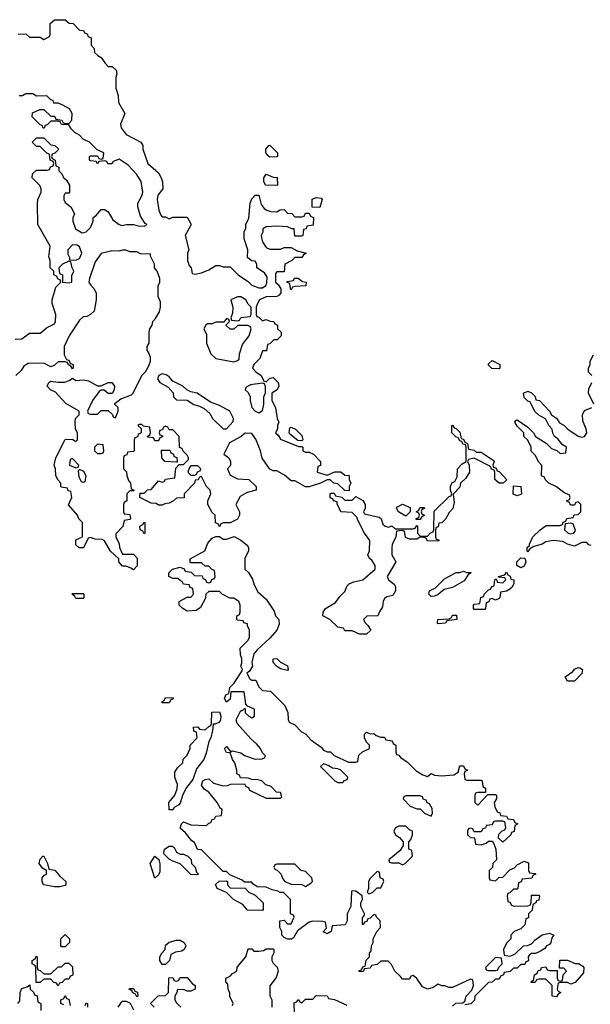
# Model space of a CAD drawing. Header units: inches. Extents: x 2722057 to 2913084, y 892730 to 1030005.
# Tile 168 of 231: x 2875656 to 2878838, y 911805 to 917292. Entities that reach past the tile are written whole.
import ezdxf

# ---------------------------------------------------------------- set-up
doc = ezdxf.new("R2010")
doc.units = ezdxf.units.IN
doc.header["$MEASUREMENT"] = 0
doc.layers.add('C8971', color=7, linetype='Continuous')

msp = doc.modelspace()

# ---------------------------------------------------------------- linework, layer by layer
at = {"layer": 'C8971', "color": 2, "elevation": 2}
for points in [[(2875648.4, 917211.6), (2875690, 917214), (2875710, 917194), (2875770, 917194), (2875790, 917182), (2875822, 917198), (2875826, 917210), (2875826, 917270), (2875850, 917292), (2875910, 917292), (2875932.7, 917272.7), (2875954, 917270), (2875990, 917234), (2876011.6, 917231.6), (2876018, 917218), (2876032.7, 917212.7), (2876038, 917198), (2876054, 917190), (2876054, 917150), (2876071.6, 917131.6), (2876074, 917110), (2876091.6, 917091.6), (2876110, 917082), (2876130, 917052), (2876150, 917032), (2876171.3, 917031.3), (2876194, 917010), (2876198, 916990), (2876192, 916970), (2876191.3, 916910), (2876204.7, 916870), (2876206.8, 916830), (2876242, 916770), (2876218, 916710), (2876221, 916690), (2876250, 916651.3), (2876332, 916610), (2876342, 916590), (2876342, 916570), (2876371.1, 916491.1), (2876430, 916438), (2876444.7, 916410), (2876451.6, 916388.4), (2876454, 916350), (2876426.4, 916313.6), (2876422, 916290), (2876432, 916230), (2876443.6, 916203.6), (2876450, 916194), (2876470, 916194), (2876490, 916182), (2876510, 916192), (2876590, 916192), (2876612, 916150), (2876578, 916090), (2876598.8, 916010), (2876591, 915990), (2876591, 915950), (2876602, 915922), (2876612, 915910), (2876618, 915878), (2876634, 915874), (2876670, 915882), (2876710, 915898), (2876750, 915922), (2876770, 915922), (2876790, 915914), (2876830, 915914), (2876874, 915870), (2876931.1, 915831.1), (2876950, 915812), (2876990, 915798), (2877010, 915798), (2877028, 915810), (2877034.6, 915825.4), (2877036.4, 915856.4), (2877020.4, 915880.4), (2876978, 915910), (2876978, 915930), (2876970, 915946), (2876948.4, 915948.4), (2876927.3, 915967.3), (2876928, 916010), (2876908, 916070), (2876908, 916110), (2876918, 916130), (2876918, 916150), (2876934.6, 916185.4), (2876942, 916270), (2876950, 916294), (2876970, 916314), (2876990, 916314), (2877002.8, 916262.8), (2877019.6, 916239.6), (2877034, 916230), (2877056.4, 916223.6), (2877090, 916222), (2877108.4, 916231.6), (2877130, 916234), (2877150, 916214), (2877172.7, 916212.7), (2877190, 916194), (2877230, 916194), (2877242, 916198), (2877250, 916214), (2877270, 916214), (2877278, 916198), (2877294, 916190), (2877292.7, 916147.3), (2877258, 916142), (2877252.7, 916127.3), (2877238, 916122), (2877234, 916090), (2877230, 916086), (2877190, 916086), (2877186, 916126), (2877174, 916126), (2877150, 916138), (2877090, 916142), (2877030, 916138), (2877012.7, 916127.3), (2877011.6, 916108.4), (2877002, 916090), (2877003.6, 916076.4), (2877010, 916054), (2877030, 916022), (2877050, 916014), (2877110, 916014), (2877130, 916022), (2877170, 916022), (2877203.6, 916003.6), (2877254, 915990), (2877238, 915982), (2877230, 915966), (2877190, 915966), (2877174, 915950), (2877134, 915930), (2877130, 915886), (2877090, 915886), (2877082, 915878), (2877082, 915830), (2877096.9, 915816.9), (2877112, 915792), (2877112, 915770), (2877103.6, 915756.4), (2877090, 915748.7), (2877030, 915748), (2876994, 915730), (2876982, 915710), (2876974, 915690), (2876974, 915650), (2876978, 915638), (2876990, 915634), (2877010, 915614), (2877030, 915622), (2877052.7, 915612.7), (2877074, 915610), (2877078, 915598), (2877094, 915590), (2877094, 915570), (2877114, 915550), (2877114, 915530), (2877091.6, 915508.4), (2877072.7, 915507.3), (2877050, 915486), (2877038, 915482), (2877032.7, 915447.3), (2877010, 915446), (2876996, 915404), (2876962, 915370), (2876954, 915350), (2876972, 915330), (2877002, 915310), (2877018, 915278), (2877030, 915274), (2877050, 915294), (2877070, 915298), (2877098, 915270), (2877102, 915250), (2877092, 915230), (2877062, 915210), (2877062, 915170), (2877082, 915130), (2877092, 915070), (2877102, 915050), (2877094, 915030), (2877094, 915010), (2877082, 914990), (2877096.9, 914976.9), (2877110, 914954), (2877210, 914914), (2877230, 914914), (2877234, 914910), (2877234, 914890), (2877250, 914882), (2877270, 914882), (2877294, 914870), (2877334, 914830), (2877332.7, 914807.3), (2877318, 914802), (2877314, 914770), (2877370, 914754), (2877412.7, 914772.7), (2877447.3, 914772.7), (2877470, 914754), (2877492.7, 914752.7), (2877494, 914730), (2877502, 914710), (2877494, 914690), (2877492.7, 914667.3), (2877468.4, 914668.4), (2877430, 914706), (2877408.4, 914708.4), (2877387.3, 914727.3), (2877370, 914728), (2877334, 914710), (2877270, 914688.7), (2877250, 914688.7), (2877190, 914722), (2877170, 914722), (2877133.6, 914753.6), (2877090, 914778), (2877070, 914778), (2877050, 914788), (2877008.4, 914848.4), (2876998, 914890), (2876973.6, 914953.6), (2876950, 914986), (2876912.7, 914987.3), (2876891.6, 914968.4), (2876825.4, 914934.6), (2876794, 914870), (2876822, 914850), (2876832, 914830), (2876831.6, 914808.4), (2876814, 914790), (2876830, 914754), (2876870, 914734), (2876934, 914730), (2876974, 914690), (2876974, 914670), (2876923.6, 914656.4), (2876884.7, 914635.3), (2876862, 914590), (2876882, 914550), (2876882, 914530), (2876870.7, 914509.3), (2876830, 914488), (2876792.7, 914487.3), (2876778, 914482), (2876770, 914466), (2876762, 914482), (2876748.4, 914488.4), (2876746, 914530), (2876730, 914546), (2876706, 914590), (2876706, 914610), (2876722, 914650), (2876718, 914670), (2876698, 914690), (2876670, 914746), (2876658, 914742), (2876652, 914728), (2876634, 914726), (2876631.1, 914708.9), (2876574, 914650), (2876572.7, 914627.3), (2876530, 914626), (2876514, 914610), (2876490, 914598), (2876465.4, 914594.6), (2876450, 914586), (2876430, 914586), (2876416.4, 914596.4), (2876390, 914598), (2876326, 914630), (2876327.3, 914652.7), (2876350, 914654), (2876368.4, 914671.6), (2876390, 914674), (2876430, 914722), (2876450, 914714), (2876462, 914718), (2876468.4, 914731.6), (2876522, 914738), (2876527.3, 914792.7), (2876546, 914814), (2876570, 914814), (2876598, 914842), (2876598, 914850), (2876590, 914866), (2876567.3, 914887.3), (2876562, 914902), (2876547.3, 914907.3), (2876546, 914970), (2876510, 915006), (2876490, 915006), (2876482, 915022), (2876470, 915026), (2876458, 915022), (2876452.7, 915007.3), (2876438, 915002), (2876434, 914990), (2876438, 914978), (2876452.7, 914972.7), (2876452.7, 914967.3), (2876438, 914962), (2876430, 914946), (2876410, 914946), (2876402, 914962), (2876370, 914966), (2876366, 914970), (2876382, 914978), (2876386, 914990), (2876382, 915022), (2876346, 915026), (2876336.4, 915036.4), (2876323.6, 915036.4), (2876314, 915030), (2876334, 915014), (2876334, 914990), (2876318, 914982), (2876312.7, 914967.3), (2876298, 914962), (2876294, 914950), (2876294, 914890), (2876290, 914886), (2876258, 914882), (2876252.7, 914867.3), (2876238, 914862), (2876234, 914850), (2876234, 914790), (2876251.6, 914771.6), (2876252.7, 914752.7), (2876263.6, 914723.6), (2876274, 914710), (2876278, 914678), (2876294, 914670), (2876290, 914666), (2876270, 914666), (2876254, 914650), (2876254, 914610), (2876238, 914602), (2876234, 914590), (2876234, 914550), (2876238, 914538), (2876270, 914534), (2876274, 914510), (2876270, 914506), (2876238, 914502), (2876231.6, 914468.4), (2876192.7, 914427.3), (2876192, 914410), (2876211.1, 914371.1), (2876212, 914350), (2876230, 914314), (2876290, 914314), (2876311.6, 914291.6), (2876311.6, 914248.4), (2876290, 914226), (2876276.4, 914236.4), (2876250, 914246), (2876230, 914246), (2876208.7, 914270), (2876208, 914288), (2876162, 914330), (2876128.4, 914388.4), (2876115.3, 914395.3), (2876076.4, 914396.4), (2876050, 914406), (2876038, 914402), (2876012, 914348), (2875988.4, 914348.4), (2875970, 914366), (2875970, 914394), (2876006, 914410), (2876006, 914490), (2875986, 914510), (2875978, 914530), (2875928.4, 914588.4), (2875946, 914630), (2875942, 914662), (2875927.3, 914667.3), (2875922, 914682), (2875890, 914686), (2875886, 914690), (2875886, 914710), (2875870, 914726), (2875858, 914750), (2875855.3, 914790), (2875848.7, 914810), (2875858, 914850), (2875910, 914952), (2875950, 914954), (2875970, 914942), (2875978, 914950), (2875978, 914990), (2875968, 915010), (2875966, 915050), (2875968, 915070), (2875988, 915090), (2875988, 915110), (2875912.9, 915152.9), (2875856, 915216), (2875828, 915230), (2875808.7, 915250), (2875818, 915270), (2875830, 915278), (2875870, 915272), (2875907.3, 915272.7), (2875936.4, 915283.6), (2875950, 915294), (2875970, 915282), (2876010, 915284.7), (2876039.6, 915279.6), (2876090, 915252), (2876110, 915252), (2876149.1, 915270.9), (2876170, 915271), (2876184.7, 915250), (2876182, 915230), (2876171.3, 915208.7), (2876150, 915208), (2876127.3, 915227.3), (2876110, 915228), (2876099.6, 915220.4), (2876062, 915170), (2876034, 915110), (2876038, 915098), (2876050, 915094), (2876090, 915094), (2876110, 915114), (2876150, 915114), (2876172.7, 915092.7), (2876178, 915078), (2876190, 915074), (2876206, 915110), (2876206, 915130), (2876187.3, 915147.3), (2876187.3, 915152.7), (2876220.2, 915179.8), (2876279, 915201), (2876288, 915210), (2876338, 915310), (2876358, 915330), (2876376.4, 915363.6), (2876386, 915390), (2876386, 915410), (2876376.4, 915436.4), (2876366, 915450), (2876366, 915470), (2876378, 915490), (2876378, 915550), (2876382, 915570), (2876395.3, 915590), (2876398, 915610), (2876413.6, 915626.4), (2876436.5, 915663.5), (2876442, 915690), (2876440.4, 915720.4), (2876428, 915750), (2876428.4, 915808.4), (2876438, 915830), (2876438, 915850), (2876422, 915890), (2876408, 915910), (2876408, 915930), (2876386, 915974), (2876386, 915986), (2876330, 915988), (2876310, 915998), (2876270, 915998), (2876247.3, 916007.3), (2876230, 916008), (2876210, 916002), (2876170, 916004), (2876111.1, 915988.9), (2876076.9, 915943.1), (2876044.7, 915850), (2876042, 915830), (2876050, 915814), (2876070, 915794), (2876082, 915770), (2876082, 915730), (2876071.6, 915668.4), (2876051.6, 915648.4), (2876030, 915638), (2876010, 915635.3), (2875990, 915618), (2875932, 915530), (2875904.7, 915470), (2875903.6, 915423.6), (2875918, 915398), (2875930, 915394), (2875938, 915378), (2875954, 915370), (2875954, 915350), (2875950, 915346), (2875942, 915362), (2875926, 915370), (2875922, 915382), (2875910, 915386), (2875870, 915386), (2875850, 915366), (2875830, 915358), (2875790, 915378), (2875703.6, 915376.4), (2875679.6, 915360.4), (2875663.6, 915336.4), (2875634, 915310)], [(2875630, 915512), (2875667.3, 915512.7), (2875710, 915544.7), (2875770, 915546), (2875778, 915550), (2875806, 915574), (2875850, 915598), (2875856, 915610), (2875857.2, 915650), (2875838, 915710), (2875838, 915730), (2875858, 915802), (2875886, 915830), (2875882, 915842), (2875870, 915846), (2875862, 915862), (2875846, 915870), (2875846, 915890), (2875826, 915910), (2875826, 915950), (2875818, 915970), (2875826, 916030), (2875758, 916150), (2875754.6, 916265.4), (2875758, 916290), (2875775.3, 916330), (2875775.3, 916350), (2875768.4, 916368.4), (2875726, 916410), (2875727.3, 916432.7), (2875750, 916454), (2875810, 916454), (2875822, 916458), (2875827.3, 916472.7), (2875842, 916478), (2875846, 916490), (2875842, 916502), (2875826, 916510), (2875822, 916542), (2875807.3, 916547.3), (2875770, 916586), (2875750, 916586), (2875726, 916610), (2875750, 916634), (2875790, 916634), (2875830, 916594), (2875851.6, 916591.6), (2875874, 916570), (2875852.7, 916547.3), (2875838, 916542), (2875834, 916530), (2875838, 916518), (2875854, 916510), (2875858, 916478), (2875874, 916470), (2875874, 916450), (2875890, 916434), (2875902, 916410), (2875916.9, 916396.9), (2875934, 916370), (2875934, 916330), (2875930, 916326), (2875910, 916326), (2875902, 916310), (2875902, 916290), (2875910, 916274), (2875942, 916250), (2875962, 916210), (2875952.7, 916187.3), (2875952, 916170), (2875966.4, 916126.4), (2876004.7, 916104.7), (2876026, 916110), (2876050, 916134), (2876066, 916170), (2876066, 916190), (2876080.4, 916199.6), (2876110, 916234), (2876130, 916234), (2876150, 916222), (2876176, 916176), (2876210, 916151.3), (2876225.4, 916145.4), (2876251.1, 916151.1), (2876290, 916151.3), (2876316.4, 916143.6), (2876350, 916142), (2876366, 916150), (2876356.4, 916156.4), (2876330, 916198), (2876314, 916250), (2876315.3, 916270), (2876338, 916310), (2876342, 916330), (2876333.2, 916390), (2876309.1, 916429.1), (2876260.4, 916480.4), (2876210, 916515.3), (2876178, 916502), (2876170, 916488), (2876148.4, 916488.4), (2876142, 916502), (2876130, 916506), (2876098, 916502), (2876090, 916488), (2876082, 916502), (2876050, 916506), (2876046, 916510), (2876046, 916530), (2876050, 916534), (2876090, 916534), (2876098, 916518), (2876110, 916514), (2876122, 916518), (2876126, 916550), (2876087.3, 916567.3), (2876046, 916610), (2876010, 916626), (2875990, 916648), (2875963.1, 916663.1), (2875943.1, 916683.1), (2875930, 916706), (2875890, 916708), (2875882, 916722), (2875870, 916726), (2875830, 916726), (2875810, 916706), (2875798, 916702), (2875792.7, 916687.3), (2875787.3, 916687.3), (2875782, 916702), (2875770, 916706), (2875726, 916750), (2875727.3, 916772.7), (2875768.4, 916791.6), (2875791.6, 916791.6), (2875830, 916754), (2875850, 916754), (2875858, 916738), (2875891.6, 916731.6), (2875898, 916718), (2875910, 916714), (2875930, 916714), (2875947.3, 916732.7), (2875948, 916770), (2875934.6, 916794.6), (2875896.4, 916816.4), (2875870, 916826), (2875847.3, 916827.3), (2875842, 916842), (2875830, 916846), (2875807.3, 916867.3), (2875750, 916866), (2875730, 916878), (2875690, 916878), (2875671.6, 916868.4), (2875652.7, 916867.3)], [(2878846, 915310), (2878828.4, 915328.4), (2878828, 915350), (2878838, 915370), (2878838, 915390), (2878856.4, 915423.6)], [(2878858, 915150), (2878828.7, 915210), (2878830, 915234), (2878846, 915270)], [(2878842, 914362), (2878830, 914366), (2878818, 914378), (2878790, 914378), (2878750, 914359), (2878710, 914369.2), (2878684, 914384), (2878630, 914389), (2878590, 914382), (2878570, 914368.7), (2878523.6, 914356.4), (2878498, 914342), (2878490, 914326), (2878486, 914330), (2878486, 914350), (2878498, 914362), (2878498, 914370), (2878518, 914410), (2878558, 914450), (2878592.7, 914472.7), (2878670, 914474), (2878682, 914478), (2878687.3, 914492.7), (2878702, 914498), (2878707.3, 914512.7), (2878742, 914518), (2878747.3, 914532.7), (2878770, 914534), (2878786, 914550), (2878786, 914590), (2878770, 914606), (2878758, 914602), (2878750, 914586), (2878727.3, 914587.3), (2878722, 914602), (2878706, 914610), (2878722, 914618), (2878726, 914630), (2878722, 914642), (2878690, 914658), (2878650, 914688), (2878606, 914710), (2878586, 914730), (2878582, 914742), (2878566, 914750), (2878567.3, 914807.3), (2878550, 914826), (2878530, 914866), (2878507.3, 914887.3), (2878508, 914910), (2878502, 914922), (2878488, 914950), (2878468, 914970), (2878468, 914990), (2878430, 915026), (2878418, 915050), (2878422, 915058), (2878430, 915062), (2878490, 915022), (2878522, 914990), (2878532, 914970), (2878591.3, 914931.3), (2878622, 914902), (2878651.6, 914891.6), (2878670, 914874), (2878702, 914878), (2878706, 914910), (2878683.1, 914923.1), (2878656.5, 914956.5), (2878638, 914970), (2878628.4, 914988.4), (2878626, 915010), (2878606, 915030), (2878588.4, 915068.4), (2878550, 915088), (2878528.9, 915108.9), (2878502, 915162), (2878490, 915166), (2878470, 915186), (2878466, 915210), (2878490, 915222), (2878510, 915212), (2878531.3, 915191.3), (2878534, 915174), (2878554, 915170), (2878611.1, 915111.1), (2878622, 915090), (2878650, 915072), (2878665.4, 915045.4), (2878690, 915032), (2878712, 915010), (2878770, 914972), (2878790, 914964.7), (2878806, 914970), (2878818, 914990), (2878815.3, 915010), (2878796.4, 915056.4), (2878795.3, 915090), (2878805.2, 915114.8), (2878846, 915130)], [(2878070, 911794), (2878088.4, 911811.6), (2878127.3, 911812.7), (2878138, 911822), (2878146, 911850), (2878176.4, 911883.6), (2878186, 911910), (2878182, 911942), (2878170, 911946), (2878070, 911898), (2878050, 911898), (2878027.3, 911907.3), (2878010, 911908), (2877990, 911918), (2877961, 911899), (2877930, 911889), (2877902, 911902), (2877870, 911948), (2877850, 911966), (2877838, 911962), (2877830, 911946), (2877790, 911946), (2877780.4, 911960.4), (2877748, 911990), (2877730, 912026), (2877710, 912046), (2877670, 912046), (2877650, 912026), (2877618, 912022), (2877610, 912006), (2877578, 912002), (2877570, 911986), (2877547.3, 911987.3), (2877550, 911994), (2877562, 911998), (2877570, 912014), (2877582, 912018), (2877588.4, 912051.6), (2877606, 912070), (2877606, 912090), (2877616.4, 912103.6), (2877618, 912130), (2877628, 912150), (2877628, 912170), (2877648.4, 912211.6), (2877667.3, 912232.7), (2877666, 912270), (2877646, 912290), (2877642, 912302), (2877630, 912306), (2877610, 912286), (2877598, 912282), (2877592.7, 912267.3), (2877578, 912262), (2877574, 912250), (2877568, 912250), (2877567.3, 912287.3), (2877578, 912302), (2877578, 912310), (2877558, 912350), (2877558, 912370), (2877568, 912390), (2877566, 912410), (2877530, 912435.3), (2877510, 912438), (2877506, 912434), (2877502, 912350), (2877482, 912310), (2877482, 912270), (2877471.6, 912248.4), (2877398, 912242), (2877392, 912210), (2877370, 912198), (2877348.7, 912208.7), (2877366, 912230), (2877362, 912262), (2877347.3, 912267.3), (2877290, 912268.7), (2877270, 912262), (2877206, 912214), (2877183.6, 912176.4), (2877171.1, 912168.9), (2877148.9, 912168.9), (2877130, 912178), (2877118, 912190), (2877118, 912210), (2877107.3, 912232.7), (2877106, 912270), (2877130, 912274), (2877150, 912254), (2877170, 912254), (2877186, 912290), (2877182, 912302), (2877166, 912310), (2877166, 912390), (2877127.3, 912427.3), (2877108.4, 912428.4), (2877096.4, 912436.4), (2877063.1, 912443.1), (2877030, 912458), (2876980.4, 912460.4), (2876956.4, 912476.4), (2876950, 912486), (2876910, 912486), (2876896.4, 912496.4), (2876827.3, 912527.3), (2876810, 912546), (2876790, 912546), (2876670, 912666), (2876647.3, 912667.3), (2876630, 912706), (2876616.4, 912716.4), (2876580.4, 912760.4), (2876550, 912786), (2876558, 912810), (2876570, 912822), (2876610, 912804.7), (2876698, 912802), (2876710, 912814), (2876722, 912818), (2876730, 912834), (2876742, 912838), (2876750, 912854), (2876782, 912858), (2876786, 912890), (2876776.4, 912896.4), (2876758, 912930), (2876710, 912988), (2876684, 913004), (2876670, 913026), (2876678, 913050), (2876690, 913058), (2876710, 913062), (2876736.9, 913036.9), (2876790, 913022), (2876815.3, 913024.7), (2876832.7, 913032.7), (2876910, 913034), (2876918, 913018), (2876932.7, 913012.7), (2876938, 912998), (2877030, 912954), (2877110, 912954), (2877118, 912962), (2877110, 912986), (2877087.3, 912987.3), (2877058, 913018), (2877028.7, 913028.7), (2877006, 913050), (2876983.6, 913056.4), (2876950, 913058), (2876930, 913066), (2876887.3, 913067.3), (2876882, 913082), (2876866, 913090), (2876866, 913110), (2876855.3, 913150), (2876842, 913170), (2876830, 913206), (2876809.1, 913209.1), (2876798, 913230), (2876810, 913242), (2876832.7, 913212.7), (2876843.1, 913216.9), (2876890, 913206), (2876910, 913191.3), (2876970, 913172), (2877007.3, 913172.7), (2877022, 913178), (2877026, 913190), (2877010, 913206), (2876998, 913230), (2876976.5, 913256.5), (2876944.1, 913284.1), (2876868.7, 913370), (2876864, 913390), (2876885.6, 913434.4), (2876890, 913442), (2876898, 913442), (2876910, 913454), (2876914, 913454), (2876914, 913430), (2876934, 913410), (2876950, 913402), (2876966, 913410), (2876966, 913450), (2876926, 913466), (2876918, 913478), (2876907.3, 913547.3), (2876834, 913546), (2876830, 913506), (2876810, 913488), (2876798, 913510), (2876806, 913530), (2876822, 913538), (2876828, 913570), (2876850, 913592), (2876896.4, 913663.6), (2876898, 913670), (2876888.7, 913690), (2876894.6, 913705.4), (2876895.3, 913730), (2876887.3, 913752.7), (2876886, 913790), (2876928.4, 913831.6), (2876938, 913850), (2876938, 913890), (2876926, 913914), (2876926, 913926), (2876906, 913930), (2876902, 913942), (2876870, 913946), (2876866, 913950), (2876866, 913970), (2876882, 913978), (2876886, 913990), (2876886, 914030), (2876878, 914050), (2876850, 914068), (2876828.4, 914068.4), (2876786, 914090), (2876770, 914106), (2876710, 914106), (2876694, 914090), (2876691.6, 914068.4), (2876663.6, 914016.4), (2876639.6, 914000.4), (2876590, 913995.3), (2876566, 914010), (2876546, 914030), (2876546, 914050), (2876590, 914074), (2876610, 914074), (2876626, 914090), (2876622, 914122), (2876607.3, 914127.3), (2876602, 914142), (2876570, 914146), (2876562, 914162), (2876550, 914166), (2876538, 914178), (2876510, 914178), (2876488, 914190), (2876488, 914210), (2876508, 914230), (2876550, 914242), (2876572.7, 914232.7), (2876578, 914218), (2876612.7, 914212.7), (2876630, 914194), (2876672.7, 914192.7), (2876678, 914178), (2876692.7, 914172.7), (2876698, 914158), (2876710, 914154), (2876722, 914158), (2876727.3, 914172.7), (2876742, 914178), (2876746, 914190), (2876742, 914222), (2876727.3, 914227.3), (2876710, 914246), (2876690, 914246), (2876670, 914266), (2876610, 914266), (2876606, 914270), (2876607.3, 914287.3), (2876688.4, 914331.6), (2876704.7, 914375.3), (2876730, 914402), (2876750, 914412), (2876770, 914412), (2876790, 914398), (2876810, 914398), (2876851.1, 914411.1), (2876890, 914392), (2876923.6, 914363.6), (2876932, 914350), (2876931.6, 914331.6), (2876912, 914290), (2876912, 914230), (2876931.1, 914211.1), (2876954.8, 914174.8), (2876963.5, 914143.5), (2876984.5, 914104.5), (2877030, 914062), (2877075.3, 913995.3), (2877082, 913970), (2877102, 913950), (2877103.6, 913923.6), (2877090.8, 913890), (2877053.4, 913846.6), (2876979.8, 913780.2), (2876962, 913758), (2876951.3, 913710), (2876954, 913690), (2876938, 913662), (2876922, 913650), (2876939.6, 913619.6), (2876950, 913612), (2876972, 913612), (2876990, 913574), (2877010, 913554), (2877054, 913550), (2877134, 913470), (2877151.6, 913431.6), (2877152.7, 913392.7), (2877158, 913378), (2877190, 913362), (2877226, 913326), (2877251.3, 913310), (2877279.8, 913279.8), (2877338, 913238), (2877350, 913222), (2877370, 913212), (2877390, 913211.3), (2877410, 913192), (2877490, 913154), (2877530, 913154), (2877542, 913158), (2877547.3, 913192.7), (2877567.3, 913212.7), (2877606, 913230), (2877606, 913250), (2877590, 913266), (2877578, 913290), (2877578, 913310), (2877590, 913322), (2877610, 913312), (2877630, 913314), (2877643.6, 913303.6), (2877670, 913294), (2877690, 913294), (2877698, 913278), (2877732.7, 913272.7), (2877738, 913258), (2877754, 913250), (2877754, 913210), (2877758, 913198), (2877770, 913194), (2877779.6, 913179.6), (2877816.9, 913156.9), (2877866, 913106), (2877903.6, 913083.6), (2877930, 913074), (2877950, 913092), (2877970, 913082), (2878010, 913078), (2878076.4, 913083.6), (2878102, 913098), (2878110, 913134), (2878130, 913134), (2878138, 913118), (2878154, 913110), (2878138, 913102), (2878134, 913090), (2878138, 913058), (2878150, 913054), (2878230, 913054), (2878234, 913050), (2878238, 913018), (2878254, 913010), (2878254, 912986), (2878210, 912986), (2878198, 912982), (2878194, 912970), (2878194, 912930), (2878210, 912914), (2878266, 912974), (2878310, 912974), (2878314, 912970), (2878314, 912950), (2878302, 912930), (2878304.7, 912904.7), (2878318, 912878), (2878332.7, 912872.7), (2878338, 912858), (2878370, 912854), (2878378, 912838), (2878410, 912834), (2878418, 912818), (2878434, 912810), (2878418, 912802), (2878412.7, 912767.3), (2878398, 912762), (2878394, 912750), (2878350, 912708), (2878326, 912730), (2878327.3, 912752.7), (2878347.3, 912772.7), (2878362, 912778), (2878366, 912790), (2878362, 912822), (2878350, 912826), (2878310, 912826), (2878298, 912822), (2878290, 912806), (2878258, 912802), (2878252.7, 912787.3), (2878238, 912782), (2878230, 912766), (2878190, 912766), (2878182, 912782), (2878170, 912786), (2878158, 912782), (2878154, 912770), (2878154, 912750), (2878170, 912734), (2878192.7, 912732.7), (2878198, 912698), (2878230, 912694), (2878256.4, 912703.6), (2878270, 912714), (2878290, 912714), (2878299.6, 912699.6), (2878312, 912670), (2878314, 912610), (2878294, 912590), (2878292.7, 912567.3), (2878274, 912550), (2878274, 912510), (2878278, 912498), (2878310, 912494), (2878328, 912512), (2878350, 912514), (2878390, 912554), (2878415.3, 912564.7), (2878430, 912582), (2878470, 912602), (2878494, 912594), (2878494, 912550), (2878498, 912538), (2878530, 912534), (2878534, 912530), (2878518, 912522), (2878511.6, 912508.4), (2878458, 912502), (2878452.7, 912487.3), (2878438, 912482), (2878434, 912450), (2878430, 912446), (2878410, 912446), (2878390, 912426), (2878378, 912422), (2878374, 912410), (2878378, 912378), (2878390, 912374), (2878398, 912358), (2878412.7, 912352.7), (2878490, 912354), (2878502, 912358), (2878507.3, 912372.7), (2878510, 912414), (2878550, 912414), (2878554, 912410), (2878550, 912386), (2878538, 912382), (2878534, 912370), (2878518, 912362), (2878514, 912330), (2878494, 912310), (2878492.7, 912287.3), (2878478, 912282), (2878472.7, 912247.3), (2878450, 912226), (2878414, 912210), (2878394, 912190), (2878394, 912170), (2878370, 912146), (2878354, 912110), (2878358, 912078), (2878390, 912074), (2878416.4, 912083.6), (2878466, 912130), (2878487.3, 912132.7), (2878510, 912142), (2878530, 912164.7), (2878570, 912192), (2878610, 912202), (2878634, 912190), (2878623.6, 912176.4), (2878618, 912150), (2878610, 912138), (2878594, 912130), (2878584.7, 912115.3), (2878559.6, 912100.4), (2878531.6, 912088.4), (2878510, 912088), (2878499.6, 912080.4), (2878492, 912070), (2878492.7, 912047.3), (2878478, 912042), (2878472.7, 912027.3), (2878450, 912026), (2878430, 912006), (2878410, 912006), (2878391.6, 911988.4), (2878358, 911982), (2878354, 911970), (2878338, 911962), (2878330, 911946), (2878310, 911946), (2878291.6, 911928.4), (2878270, 911926), (2878194, 911850), (2878191.6, 911828.4), (2878172, 911808), (2878138, 911802)], [(2876842, 911798), (2876846, 911810), (2876828.4, 911848.4), (2876827.3, 911867.3), (2876818, 911890), (2876816.4, 911916.4), (2876806, 911930), (2876806, 911950), (2876830, 911962), (2876843.1, 911976.9), (2876866, 911990), (2876868.4, 912011.6), (2876918, 912070), (2876930, 912114), (2876950, 912114), (2876962, 912102), (2876990, 912102), (2877015.3, 912104.7), (2877030, 912114), (2877070, 912114), (2877074, 912110), (2877072.7, 912092.7), (2877062, 912070), (2877062, 912050), (2877070, 912034), (2877091.6, 912011.6), (2877098, 911990), (2877085.4, 911954.6), (2877051.6, 911908.4), (2877051.6, 911851.6), (2877062, 911830), (2877062, 911790)], [(2876406, 911790), (2876386, 911810), (2876428.4, 911851.6), (2876470, 911854), (2876486, 911870), (2876487.3, 911952.7), (2876510, 911954), (2876518, 911938), (2876530, 911934), (2876542, 911938), (2876550, 911954), (2876590, 911954), (2876619.6, 911919.6), (2876634, 911910), (2876634, 911890), (2876610, 911878), (2876590, 911878), (2876570, 911888), (2876534, 911886), (2876534, 911874), (2876522, 911850), (2876522, 911830), (2876530, 911814), (2876554, 911790)], [(2875646, 911810), (2875656.4, 911823.6), (2875658, 911870), (2875667.3, 911892.7), (2875698, 911902), (2875712.7, 911912.7), (2875714, 911890), (2875732.7, 911872.7), (2875738, 911858), (2875752.7, 911852.7), (2875758, 911818), (2875774, 911810), (2875774, 911770)], [(2875902, 911802), (2875886, 911810), (2875886, 911830), (2875902, 911838), (2875910, 911854), (2875918, 911838), (2875930, 911834), (2875938, 911798)], [(2876206, 911790), (2876223.1, 911816.9), (2876230, 911822), (2876250, 911822), (2876271.3, 911811.3), (2876290, 911774)], [(2877188, 911750), (2877187.3, 911812.7), (2877202, 911818), (2877210, 911832), (2877218, 911818), (2877230, 911814), (2877250, 911834), (2877290, 911834), (2877310, 911854), (2877370, 911852), (2877378, 911838), (2877411.6, 911831.6), (2877479.8, 911799.8)], [(2876022, 911798), (2876027.3, 911812.7), (2876034, 911810), (2876034, 911790)]]:
    msp.add_lwpolyline(points, dxfattribs=at)
for points in [[(2877050, 916526), (2877036.4, 916536.4), (2877028.7, 916550), (2877028.7, 916570), (2877046, 916590), (2877050, 916592), (2877094, 916550), (2877094, 916530), (2877090, 916528)], [(2877090, 916368), (2877026, 916370), (2877018, 916390), (2877018, 916410), (2877030, 916432), (2877070, 916414), (2877092.7, 916412.7), (2877094, 916370)], [(2877330, 916246), (2877287.3, 916247.3), (2877287.3, 916292.7), (2877310, 916302), (2877338, 916298), (2877342, 916290)], [(2875950, 916038), (2875924.7, 916010), (2875925.4, 915985.4), (2875934, 915966), (2875934, 915954), (2875970, 915951.3), (2875990, 915962), (2876002, 915990), (2875990, 916026), (2875976.4, 916036.4)], [(2875930, 915946), (2875894, 915930), (2875874, 915910), (2875878, 915878), (2875894, 915870), (2875894, 915830), (2875930, 915824.7), (2875946, 915830), (2875947.3, 915867.3), (2875958, 915890), (2875948.4, 915908.4), (2875942, 915942)], [(2877170, 915786), (2877166, 915790), (2877162, 915822), (2877147.3, 915827.3), (2877147.3, 915832.7), (2877182, 915838), (2877188.4, 915851.6), (2877208.4, 915851.6), (2877232.7, 915832.7), (2877254, 915830), (2877252, 915808), (2877190, 915806), (2877178, 915802)], [(2876890, 915748), (2876870, 915748), (2876834, 915730), (2876844.7, 915690), (2876843.6, 915656.4), (2876834, 915630), (2876838, 915618), (2876870, 915614), (2876882, 915618), (2876888.4, 915631.6), (2876942, 915638), (2876946, 915650), (2876946, 915690), (2876930, 915706), (2876918, 915730)], [(2876810, 915626), (2876794, 915606), (2876750, 915606), (2876730, 915598), (2876703.6, 915596.4), (2876694, 915590), (2876682, 915570), (2876696.9, 915536.9), (2876698, 915490), (2876722, 915430), (2876750, 915404.7), (2876850, 915384.7), (2876870, 915392), (2876879, 915401), (2876882, 915430), (2876898, 915482), (2876935.3, 915530), (2876946, 915570), (2876942, 915582), (2876927.3, 915587.3), (2876872.7, 915587.3), (2876850, 915568), (2876830, 915568), (2876806, 915590), (2876826, 915610), (2876822, 915622)], [(2878330, 915346), (2878288.4, 915348.4), (2878270, 915366), (2878270, 915374), (2878290, 915392), (2878334, 915370), (2878334, 915350)], [(2876450, 915319), (2876432, 915310), (2876424.7, 915290), (2876438, 915270), (2876483.6, 915243.6), (2876512.7, 915212.7), (2876514, 915190), (2876530, 915174), (2876590, 915172), (2876627.1, 915147.1), (2876658.8, 915138.8), (2876685.4, 915125.4), (2876716.9, 915096.9), (2876732, 915070), (2876790, 915012), (2876810, 915012), (2876847.3, 915052.7), (2876848, 915070), (2876828, 915110), (2876770, 915142), (2876720.2, 915160.2), (2876646, 915210), (2876610, 915218), (2876588.4, 915228.4), (2876566, 915250), (2876510, 915278), (2876490, 915302), (2876472.9, 915312.9)], [(2877010, 915266), (2876943.6, 915256.4), (2876918, 915242), (2876914, 915230), (2876930, 915214), (2876942, 915190), (2876941, 915170), (2876951.3, 915130), (2876970, 915111.3), (2876990, 915102), (2877010, 915114), (2877018, 915150), (2877018, 915190), (2877027.3, 915212.7), (2877027.3, 915247.3), (2877022, 915262)], [(2877230, 914946), (2877207.3, 914947.3), (2877163.1, 914983.1), (2877158, 914990), (2877162, 915018), (2877170, 915022), (2877194, 915010), (2877230, 914974), (2877234, 914950)], [(2878202, 914882), (2878230, 914882), (2878296.9, 914836.9), (2878302, 914830), (2878294, 914810), (2878298, 914798), (2878312.7, 914792.7), (2878318, 914778), (2878330, 914774), (2878371.6, 914728.4), (2878351.3, 914708.7), (2878329, 914709), (2878306, 914730), (2878306, 914770), (2878302, 914782), (2878287.3, 914787.3), (2878282, 914802), (2878190, 914848), (2878158, 914842), (2878154, 914830), (2878162, 914810), (2878164.7, 914770), (2878143.6, 914736.4), (2878114, 914710), (2878110, 914686), (2878072.7, 914647.3), (2878078, 914602), (2878071.6, 914568.4), (2878050, 914546), (2878031.1, 914508.9), (2878010, 914488), (2877994, 914486), (2877990, 914466), (2877978, 914462), (2877974, 914450), (2877974, 914410), (2877978, 914398), (2877992.7, 914392.7), (2877992.7, 914387.3), (2877930, 914386), (2877922, 914402), (2877907.3, 914407.3), (2877890, 914408), (2877870, 914398), (2877830, 914398), (2877807.3, 914407.3), (2877802, 914442), (2877790, 914446), (2877758, 914442), (2877754, 914410), (2877732.7, 914367.3), (2877731.3, 914348.7), (2877731.3, 914310), (2877754, 914270), (2877704.7, 914190), (2877712, 914170), (2877745.4, 914145.4), (2877751.3, 914130), (2877751.1, 914108.9), (2877736, 914084), (2877703.6, 914076.4), (2877690, 914066), (2877682, 914050), (2877679.6, 914020.4), (2877663.6, 913996.4), (2877654, 913970), (2877592.7, 913967.3), (2877574, 913950), (2877582, 913930), (2877596.9, 913916.9), (2877614, 913890), (2877590, 913868), (2877550, 913868), (2877510, 913886), (2877470, 913886), (2877462, 913902), (2877430, 913906), (2877386, 913950), (2877346, 913970), (2877348, 913990), (2877362, 914010), (2877416.5, 914043.5), (2877442, 914078), (2877470, 914104.7), (2877482.7, 914137.3), (2877492.7, 914147.3), (2877520.2, 914159.8), (2877570, 914171), (2877638, 914230), (2877638, 914250), (2877620.4, 914280.4), (2877606, 914290), (2877598, 914310), (2877607.3, 914332.7), (2877608.7, 914390), (2877578, 914430), (2877538, 914510), (2877538, 914518), (2877510, 914546), (2877446, 914550), (2877426, 914594), (2877426, 914606), (2877406, 914610), (2877402, 914622), (2877387.3, 914627.3), (2877388, 914650), (2877390, 914654), (2877410, 914654), (2877418, 914638), (2877451.6, 914631.6), (2877470, 914614), (2877510, 914614), (2877530, 914634), (2877570, 914612), (2877582, 914590), (2877582, 914570), (2877574, 914550), (2877578, 914538), (2877659.8, 914519.8), (2877670.9, 914510.9), (2877681, 914481), (2877694, 914470), (2877715.3, 914464.7), (2877731.1, 914471.1), (2877750, 914454), (2877850, 914454), (2877862, 914458), (2877870, 914474), (2877874, 914470), (2877874, 914430), (2877890, 914414), (2877930, 914414), (2877947.3, 914432.7), (2877962, 914438), (2877966, 914450), (2877967.3, 914552.7), (2878050, 914634), (2878062, 914638), (2878066, 914650), (2878058, 914670), (2878058, 914690), (2878067.3, 914712.7), (2878082, 914718), (2878095.3, 914744.7), (2878098, 914790), (2878123.1, 914816.9), (2878146, 914830), (2878146, 914910), (2878142, 914922), (2878127.3, 914927.3), (2878122, 914942), (2878110, 914946), (2878102, 914962), (2878087.3, 914967.3), (2878066, 914990), (2878066, 915030), (2878070, 915032), (2878078, 915018), (2878090, 915014), (2878110, 914994), (2878118, 914958), (2878130, 914954), (2878138, 914938), (2878154, 914930), (2878158, 914898), (2878190, 914894)], [(2876090, 914926), (2876074, 914910), (2876074, 914890), (2876090, 914874), (2876110, 914874), (2876122, 914878), (2876126, 914890), (2876122, 914922)], [(2875950, 914846), (2875938, 914842), (2875934, 914810), (2875970, 914794), (2875982, 914798), (2875986, 914810)], [(2876530, 914826), (2876466, 914830), (2876448, 914850), (2876447.3, 914892.7), (2876492.7, 914892.7), (2876498, 914878), (2876512.7, 914872.7), (2876518, 914858), (2876532.7, 914852.7), (2876534, 914826)], [(2875990, 914786), (2875982, 914778), (2875985.4, 914745.4), (2875998, 914718), (2876010, 914714), (2876022, 914718), (2876026, 914750), (2876014.6, 914774.6)], [(2876650, 914806), (2876610, 914806), (2876603.6, 914796.4), (2876594, 914770), (2876610, 914754), (2876630, 914754), (2876642, 914758), (2876647.3, 914772.7), (2876662, 914778), (2876666, 914790)], [(2878430, 914638), (2878408, 914648), (2878410, 914694), (2878451.1, 914691.1), (2878454, 914650), (2878450, 914646)], [(2877810, 914526), (2877768.9, 914548.9), (2877758, 914570), (2877763.1, 914576.9), (2877790, 914592), (2877832.7, 914572.7), (2877834, 914550)], [(2877890, 914506), (2877867.3, 914507.3), (2877867.3, 914512.7), (2877882, 914518), (2877886, 914530), (2877882, 914542), (2877866, 914550), (2877882, 914558), (2877887.3, 914572.7), (2877910, 914574), (2877912.7, 914567.3), (2877898, 914562), (2877894, 914550), (2877898, 914538), (2877914, 914530), (2877898, 914522)], [(2876350, 914426), (2876342, 914442), (2876328.4, 914448.4), (2876326, 914470), (2876342, 914478), (2876350, 914491.3), (2876354, 914490), (2876354, 914430)], [(2878730, 914486), (2878698, 914482), (2878694, 914450), (2878714, 914430), (2878730, 914426), (2878746, 914430), (2878754.6, 914445.4), (2878742, 914482)], [(2878450, 914238), (2878428, 914250), (2878428.4, 914271.6), (2878450, 914294), (2878472, 914292), (2878478, 914270), (2878470, 914246)], [(2878150, 914212), (2878172, 914212), (2878170, 914206), (2878158, 914202), (2878135.3, 914164.7), (2878070, 914128.7), (2878023.6, 914116.4), (2877990, 914088.7), (2877970, 914079), (2877950, 914078), (2877938, 914090), (2877942, 914110), (2877974.6, 914125.4), (2878024.7, 914175.3), (2878089.3, 914210.7), (2878110, 914211), (2878130, 914218)], [(2878310, 914058), (2878290, 914066), (2878278, 914062), (2878272.7, 914047.3), (2878258, 914042), (2878254, 914010), (2878250, 914006), (2878190, 914006), (2878186, 914010), (2878186, 914030), (2878190, 914034), (2878222, 914038), (2878228.4, 914071.6), (2878242, 914078), (2878247.3, 914092.7), (2878270, 914114), (2878282, 914118), (2878290, 914134), (2878302, 914138), (2878306, 914170), (2878310, 914174), (2878314, 914174), (2878318, 914158), (2878350, 914154), (2878366, 914170), (2878362, 914182), (2878326, 914186), (2878326, 914190), (2878362, 914198), (2878370, 914214), (2878378, 914198), (2878391.6, 914191.6), (2878394, 914174), (2878411, 914171), (2878411, 914150), (2878402, 914130), (2878390, 914118), (2878370, 914108), (2878338, 914102), (2878334, 914070), (2878330, 914066)], [(2875970, 914066), (2875962, 914082), (2875946, 914090), (2875950, 914094), (2876010, 914094), (2876014, 914090), (2876014, 914070), (2876010, 914066)], [(2877990, 913926), (2877986, 913930), (2877988, 913950), (2878050, 913954), (2878062, 913958), (2878070, 913974), (2878092.7, 913972.7), (2878094, 913950), (2878038, 913942), (2878030, 913928.7)], [(2877150, 913666), (2877110, 913675.3), (2877088, 913690), (2877068.7, 913710), (2877068.9, 913731.1), (2877090, 913732), (2877110, 913712), (2877150, 913692), (2877154, 913670)], [(2878710, 913606), (2878698, 913630), (2878740.4, 913659.6), (2878750, 913672), (2878770, 913682), (2878779.6, 913679.6), (2878794, 913670), (2878791.6, 913648.4), (2878750, 913606)], [(2876450, 913486), (2876448, 913490), (2876462, 913498), (2876470, 913514), (2876512.7, 913512.7), (2876512.7, 913507.3), (2876498, 913502), (2876490, 913486)], [(2876488.7, 912888.7), (2876488, 912930), (2876522, 912970), (2876534.6, 913005.4), (2876535.3, 913030), (2876522, 913070), (2876520.4, 913099.6), (2876536.4, 913123.6), (2876566, 913150), (2876568.4, 913171.6), (2876590, 913194), (2876598, 913210), (2876606, 913230), (2876606, 913250), (2876646, 913290), (2876642, 913322), (2876627.3, 913327.3), (2876626, 913350), (2876650, 913352), (2876658, 913338), (2876690, 913334), (2876710, 913354), (2876722, 913358), (2876726, 913370), (2876727.3, 913432.7), (2876770, 913434), (2876778, 913410), (2876776, 913390), (2876770, 913378), (2876746, 913366), (2876734, 913366), (2876731.3, 913331.3), (2876721, 913290), (2876710.7, 913269.3), (2876695.9, 913204.1), (2876682.8, 913170), (2876642.5, 913117.5), (2876621.4, 913058.6), (2876586.4, 913013.6), (2876566, 912974), (2876550, 912926), (2876543.6, 912916.4), (2876518, 912902), (2876510, 912889)], [(2877350, 913146), (2877334, 913130), (2877414, 913050), (2877430, 913042), (2877450, 913042), (2877458, 913042), (2877467.3, 913052.7), (2877482, 913058), (2877486, 913070), (2877446, 913110), (2877430, 913118), (2877400.4, 913120.4), (2877376.4, 913136.4)], [(2877890, 912966), (2877810, 912966), (2877798, 912962), (2877794, 912950), (2877834, 912910), (2877870, 912894), (2877890, 912894), (2877914, 912870), (2877950, 912854), (2877958, 912870), (2877956.4, 912896.4), (2877942, 912922), (2877927.3, 912927.3), (2877922, 912942), (2877907.3, 912947.3), (2877902, 912962)], [(2877810, 912798), (2877770, 912798), (2877751.6, 912788.4), (2877743.6, 912776.4), (2877742, 912770), (2877752, 912750), (2877774.8, 912734.8), (2877794, 912710), (2877794, 912690), (2877778, 912662), (2877714, 912610), (2877718, 912598), (2877730, 912594), (2877770, 912594), (2877790, 912582), (2877806, 912590), (2877846, 912630), (2877842, 912662), (2877826, 912670), (2877826, 912710), (2877836.4, 912723.6), (2877846, 912750), (2877846, 912770), (2877830, 912778)], [(2876550, 912642), (2876570, 912642), (2876594, 912630), (2876612.7, 912612.7), (2876614, 912590), (2876634, 912570), (2876642, 912542), (2876654, 912530), (2876650, 912526), (2876610, 912528), (2876550, 912588), (2876510, 912602), (2876490, 912614), (2876462, 912642), (2876459, 912650), (2876464, 912670), (2876490, 912686.8), (2876506, 912686), (2876518, 912678), (2876530, 912652)], [(2875850, 912459), (2875788.7, 912470), (2875782, 912490), (2875782, 912510), (2875790, 912522), (2875806, 912530), (2875806, 912550), (2875783.1, 912563.1), (2875765.2, 912590), (2875770, 912614), (2875786, 912630), (2875790.9, 912630.9), (2875812, 912590), (2875818, 912558), (2875852.7, 912552.7), (2875879.6, 912519.6), (2875914, 912490), (2875914, 912470), (2875910, 912468), (2875879.8, 912460.2)], [(2876410, 912508.7), (2876384, 912590), (2876410, 912631.3), (2876431.1, 912611.1), (2876438, 912590), (2876436.9, 912543.1), (2876430, 912526)], [(2877190, 912586), (2877090, 912586), (2877078, 912582), (2877074, 912570), (2877078, 912558), (2877092.7, 912552.7), (2877112.7, 912532.7), (2877123.6, 912503.6), (2877134, 912490), (2877170, 912474), (2877230, 912472), (2877250, 912462), (2877280.4, 912479.6), (2877288, 912490), (2877286, 912510), (2877250, 912546), (2877226, 912550)], [(2877650, 912546), (2877610, 912506), (2877602, 912490), (2877602, 912450), (2877594, 912430), (2877602, 912422), (2877610, 912422), (2877626, 912430), (2877650, 912454), (2877670, 912454), (2877678, 912470), (2877686, 912490), (2877682, 912502), (2877666, 912510), (2877662, 912542)], [(2877010, 912328), (2876926, 912330), (2876900.4, 912360.4), (2876848, 912390), (2876808.9, 912428.9), (2876758, 912450), (2876748, 912472), (2876768.4, 912491.6), (2876810, 912494), (2876814, 912490), (2876814, 912470), (2876830, 912454), (2876912.7, 912452.7), (2876934, 912430), (2876970, 912414), (2877014, 912370), (2877014, 912330)], [(2875890, 912126), (2875886, 912130), (2875886, 912170), (2875910, 912194), (2875934, 912170), (2875934, 912150), (2875910, 912126)], [(2876450, 912026), (2876438, 912050), (2876438, 912070), (2876448, 912090), (2876468, 912110), (2876470, 912134), (2876490, 912152), (2876530, 912162), (2876550, 912162), (2876574, 912150), (2876582, 912130), (2876574, 912110), (2876559.6, 912100.4), (2876524.7, 912095.3), (2876498, 912082), (2876491.6, 912048.4), (2876470, 912026)], [(2875790, 911974), (2875830, 911974), (2875870, 912014), (2875890, 912014), (2875910, 912034), (2875930, 912034), (2875950, 912014), (2875952.7, 911967.3), (2875938, 911962), (2875930, 911946), (2875910, 911946), (2875892.7, 911927.3), (2875878, 911922), (2875870, 911908), (2875862, 911922), (2875847.3, 911927.3), (2875830, 911946), (2875790, 911946), (2875770, 911926), (2875747.3, 911927.3), (2875746, 912010), (2875742, 912022), (2875726, 912030), (2875726, 912050), (2875742, 912058), (2875747.3, 912072.7), (2875754, 912070), (2875754, 912010), (2875758, 911998), (2875770, 911994)], [(2878310, 912066), (2878254, 912010), (2878258, 911998), (2878270, 911994), (2878310, 911994), (2878322, 911998), (2878327.3, 912012.7), (2878346, 912030), (2878342, 912062)], [(2878730, 911918), (2878710, 911926), (2878670, 911926), (2878658, 911922), (2878654, 911890), (2878658, 911878), (2878674, 911870), (2878658, 911862), (2878650, 911846), (2878626, 911850), (2878626, 911910), (2878590, 911946), (2878550, 911946), (2878538, 911942), (2878530, 911926), (2878507.3, 911927.3), (2878510, 911934), (2878522, 911938), (2878526, 911970), (2878542, 911978), (2878547.3, 911992.7), (2878562, 911998), (2878566, 912010), (2878590, 912014), (2878598, 911998), (2878610, 911994), (2878654, 911994), (2878654, 911950), (2878658, 911938), (2878670, 911934), (2878682, 911938), (2878686, 911970), (2878706, 911990), (2878690, 912006), (2878666, 912006), (2878668.4, 912051.6), (2878711.6, 912051.6), (2878752.7, 912032.7), (2878771.6, 912031.6), (2878796.9, 912016.9), (2878802, 912010), (2878799.6, 911980.4), (2878752.7, 911927.3)], [(2876310, 911846), (2876302, 911862), (2876286, 911870), (2876282, 911882), (2876267.3, 911887.3), (2876270, 911894), (2876290, 911894), (2876298, 911878), (2876312.7, 911872.7), (2876314, 911850)]]:
    msp.add_lwpolyline(points, close=True, dxfattribs=at)

doc.saveas('drawing.dxf')
